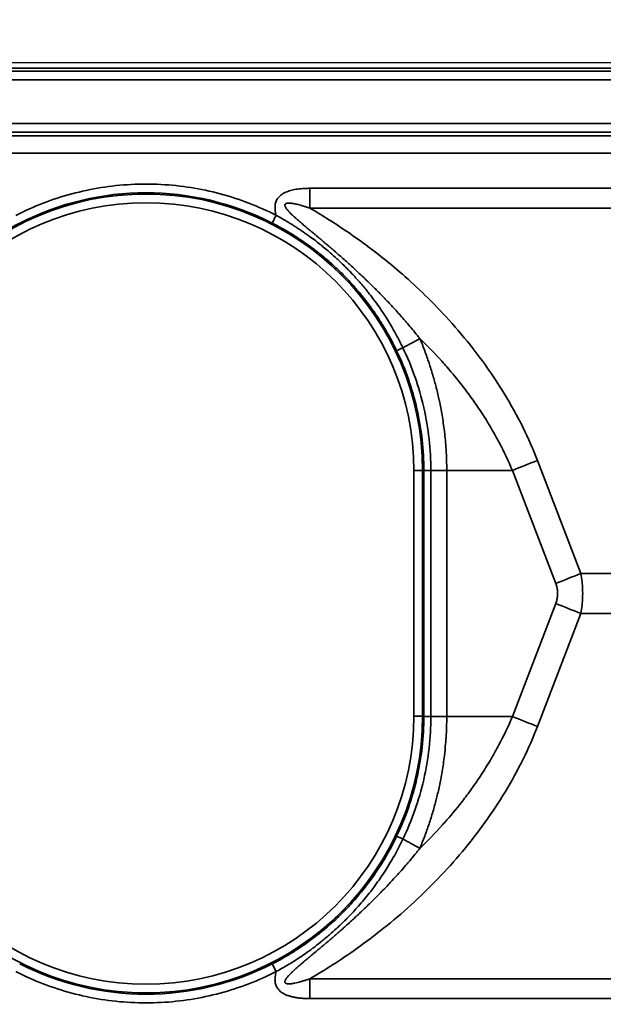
# Model space of a CAD drawing. Header units: millimetres. Extents: x 100 to 2070, y 30 to 1455.
# Tile 46 of 78: x 738 to 771, y 854 to 910. Entities that reach past the tile are written whole.
import ezdxf

# ---------------------------------------------------------------- set-up
doc = ezdxf.new("R2010")
doc.units = ezdxf.units.MM
doc.header["$LTSCALE"] = 5
for name, color, linetype, lineweight in [('_Sichtbarkanten', 7, 'Continuous', 25), ('Bemaßung (ISO)', 7, 'Continuous', 25), ('Sichtbar schmal (ISO)', 7, 'Continuous', 35)]:
    doc.layers.add(name, color=color, linetype=linetype, lineweight=lineweight)
doc.styles.add('Notiztext (ISO)', font='verdana.ttf')
doc.dimstyles.new('wedi USA', dxfattribs={"dimscale": 5, "dimtxt": 2.5, "dimasz": 4, "dimexe": 2, "dimexo": 0.8, "dimgap": 0.3, "dimtad": 1, "dimdec": 1, "dimrnd": 1e-08, "dimtxsty": 'Notiztext (ISO)', "dimcen": 0.09, "dimclrd": 7, "dimclre": 7, "dimclrt": 256, "dimadec": 0, "dimazin": 2, "dimtfac": 0.6, "dimtmove": 0, "dimatfit": 3, "dimfxl": 1, "dimtolj": 1, "dimlwd": -1, "dimlwe": -1, "dimarcsym": 0})

# ---------------------------------------------------------------- blocks, each defined once
blk = doc.blocks.new('*D110')
at = {"layer": 'Bemaßung (ISO)', "color": 7, "transparency": 16777216}
for p, q in [((642.738, 954.387), (642.738, 1016.075)), ((1049.138, 908.528), (1049.138, 1016.075)), ((662.738, 1006.075), (1029.138, 1006.075))]:
    blk.add_line(p, q, dxfattribs=at)
for points in [[(662.738, 1009.408), (662.738, 1002.741), (642.738, 1006.075)], [(1029.138, 1009.408), (1029.138, 1002.741), (1049.138, 1006.075)]]:
    blk.add_solid(points, dxfattribs=at)
at = {"layer": 'Defpoints', "color": 0, "transparency": 16777216}
for p in [(1049.138, 1006.075), (642.738, 950.387), (1049.138, 904.528)]:
    blk.add_point(p, dxfattribs=at)
at = {"layer": 'Bemaßung (ISO)', "transparency": 16777216, "insert": (796.274, 1023.928), "char_height": 12.5, "attachment_point": 1, "style": 'Notiztext (ISO)'}
blk.add_mtext('\\A1;406,4 [16]"', dxfattribs=at)

msp = doc.modelspace()

# ---------------------------------------------------------------- linework, layer by layer
at = {"layer": '_Sichtbarkanten'}
msp.add_line((702.138, 908.037), (1396.138, 908.037), dxfattribs=at)
at = {"layer": 'Sichtbar schmal (ISO)'}
for p, q in [((1396.654, 907.712), (701.623, 907.712)), ((701.789, 907.546), (1396.488, 907.546)), ((1396.488, 907.046), (701.789, 907.046)), ((701.807, 904.528), (1396.47, 904.528)), ((1396.47, 904.028), (701.807, 904.028)), ((701.999, 903.836), (961.638, 903.812)), ((961.638, 902.813), (701.994, 902.836)), ((919.968, 900.81), (754.306, 900.81)), ((919.968, 899.669), (754.306, 899.669)), ((769.87, 878.678), (767.379, 885.172)), ((760.277, 870.482), (760.277, 884.592)), ((760.277, 884.592), (760.777, 884.592)), ((760.853, 884.592), (760.777, 884.592)), ((760.777, 870.482), (760.777, 884.592)), ((760.853, 870.482), (760.853, 884.592)), ((762.167, 884.602), (761.258, 884.602)), ((761.258, 870.472), (761.258, 884.602)), ((765.942, 884.602), (762.167, 884.602)), ((762.167, 884.602), (762.167, 870.472)), ((768.432, 878.108), (765.942, 884.602)), ((904.415, 878.678), (769.87, 878.678)), ((765.942, 870.472), (768.432, 876.966)), ((767.379, 869.902), (769.87, 876.396)), ((904.415, 876.396), (769.87, 876.396)), ((760.277, 870.482), (760.777, 870.482)), ((760.777, 870.482), (760.853, 870.482)), ((762.167, 870.472), (761.258, 870.472)), ((765.942, 870.472), (762.167, 870.472)), ((754.306, 855.405), (919.968, 855.405)), ((754.306, 854.264), (919.968, 854.264))]:
    msp.add_line(p, q, dxfattribs=at)
for centre, radius, start, end in [((744.888, 884.592), 15.889, 0, 180), ((744.888, 884.592), 15.389, 0, 180), ((744.888, 870.482), 15.889, 180, 0), ((744.888, 870.482), 15.389, 180, 0)]:
    msp.add_arc(centre, radius, start, end, dxfattribs=at)
for centre, major_axis, ratio, start_param, end_param in [((744.887, 884.592), (0, 15.963), 0.999985, 5.811711, 6.755131), ((754.358, 900.81), (0, 10), 0.005236, 1.570796, 1.685164), ((752.365, 899.258), (-0.227, -0.445), 0.004667, 0.017487, 1.573172), ((757.836, 890.635), (-8.788, -4.772), 0.002499, 4.388009, 4.503048), ((759.741, 891.699), (-0.451, -0.216), 0.013419, 0.017455, 1.361865), ((767.353, 884.602), (-4.668, -1.79), 0.104799, 4.666655, 4.979151), ((761.353, 884.597), (-0.5, -0.005), 0.011189, 4.904964, 6.2656), ((769.844, 878.108), (-4.668, -1.79), 0.104799, 4.666655, 4.979151), ((769.844, 876.966), (-4.668, 1.79), 0.104798, 1.304034, 1.616531), ((767.353, 870.472), (-4.668, 1.79), 0.104799, 1.304034, 1.616531), ((759.741, 863.375), (-0.451, 0.216), 0.013418, 4.92132, 6.26573), ((757.836, 864.439), (-8.788, 4.773), 0.002499, 1.780138, 1.895177), ((744.887, 870.483), (0.001, -15.963), 0.999985, 5.811235, 6.754655), ((752.365, 855.816), (-0.227, 0.445), 0.004668, 4.710014, 6.265645), ((754.358, 854.264), (0, -10), 0.005236, 4.598023, 4.71239)]:
    msp.add_ellipse(centre, major_axis=major_axis, ratio=ratio, start_param=start_param, end_param=end_param, dxfattribs=at)
for points in [[(752.367, 899.258), (751.853, 899.521), (750.804, 899.988), (749.16, 900.523), (747.469, 900.882), (745.751, 901.062), (744.022, 901.062), (742.303, 900.881), (740.613, 900.521), (738.969, 899.985), (737.92, 899.518), (737.406, 899.255)], [(754.306, 900.81), (754.23, 900.81), (754.082, 900.807), (753.878, 900.796), (753.685, 900.778), (753.506, 900.753), (753.34, 900.721), (753.186, 900.682), (753.043, 900.637), (752.912, 900.584), (752.793, 900.524), (752.686, 900.458), (752.594, 900.385), (752.516, 900.308), (752.449, 900.224), (752.394, 900.132), (752.347, 900.025), (752.314, 899.898), (752.298, 899.755), (752.301, 899.599), (752.324, 899.433), (752.351, 899.318), (752.367, 899.258)], [(737.406, 855.819), (737.92, 855.556), (738.969, 855.089), (740.613, 854.553), (742.303, 854.193), (744.022, 854.012), (745.75, 854.012), (747.469, 854.192), (749.16, 854.551), (750.804, 855.086), (751.853, 855.554), (752.367, 855.816)]]:
    msp.add_open_spline(points, degree=3, dxfattribs=at)
for points, knots in [([(754.306, 899.669), (754.241, 899.691), (754.179, 899.712), (754.119, 899.732), (754.059, 899.752), (754.002, 899.77), (753.947, 899.786), (753.891, 899.803), (753.838, 899.819), (753.787, 899.833), (753.736, 899.848), (753.687, 899.861), (753.64, 899.873), (753.637, 899.873), (753.633, 899.874), (753.629, 899.875), (753.586, 899.886), (753.546, 899.896), (753.506, 899.904), (753.502, 899.905), (753.498, 899.906), (753.493, 899.907), (753.456, 899.916), (753.419, 899.923), (753.385, 899.929), (753.38, 899.93), (753.375, 899.931), (753.371, 899.932), (753.337, 899.938), (753.305, 899.943), (753.275, 899.947), (753.27, 899.948), (753.265, 899.948), (753.26, 899.949), (753.231, 899.953), (753.203, 899.956), (753.177, 899.958), (753.172, 899.958), (753.167, 899.958), (753.162, 899.959), (753.137, 899.96), (753.114, 899.961), (753.092, 899.961), (753.087, 899.961), (753.083, 899.961), (753.078, 899.961), (753.057, 899.96), (753.038, 899.959), (753.021, 899.957), (753.016, 899.957), (753.012, 899.956), (753.008, 899.956), (752.992, 899.953), (752.977, 899.95), (752.964, 899.946), (752.96, 899.945), (752.956, 899.944), (752.953, 899.943), (752.94, 899.939), (752.929, 899.934), (752.92, 899.929), (752.917, 899.927), (752.914, 899.925), (752.911, 899.924), (752.903, 899.918), (752.895, 899.911), (752.889, 899.904), (752.881, 899.895), (752.875, 899.884), (752.871, 899.871), (752.87, 899.867), (752.869, 899.864), (752.868, 899.86), (752.867, 899.85), (752.866, 899.839), (752.868, 899.826), (752.868, 899.821), (752.869, 899.815), (752.87, 899.81), (752.873, 899.797), (752.877, 899.783), (752.883, 899.768), (752.886, 899.76), (752.889, 899.753), (752.893, 899.746), (752.9, 899.73), (752.91, 899.713), (752.921, 899.695), (752.926, 899.686), (752.932, 899.677), (752.939, 899.668), (752.951, 899.649), (752.964, 899.631), (752.98, 899.611), (752.988, 899.6), (752.997, 899.589), (753.006, 899.577), (753.023, 899.557), (753.04, 899.537), (753.059, 899.515), (753.071, 899.503), (753.083, 899.489), (753.095, 899.476), (753.115, 899.455), (753.136, 899.433), (753.158, 899.41), (753.172, 899.395), (753.187, 899.38), (753.203, 899.365), (753.225, 899.343), (753.249, 899.32), (753.273, 899.296), (753.291, 899.279), (753.309, 899.262), (753.327, 899.245), (753.352, 899.222), (753.378, 899.198), (753.404, 899.174), (753.425, 899.155), (753.446, 899.135), (753.468, 899.116), (753.495, 899.092), (753.522, 899.067), (753.551, 899.041), (753.575, 899.02), (753.6, 898.998), (753.625, 898.976), (753.654, 898.951), (753.684, 898.925), (753.715, 898.898), (753.743, 898.874), (753.772, 898.849), (753.801, 898.824), (753.832, 898.797), (753.864, 898.77), (753.897, 898.742), (753.929, 898.715), (753.962, 898.686), (753.997, 898.658), (754.03, 898.629), (754.064, 898.601), (754.099, 898.572), (754.136, 898.54), (754.174, 898.508), (754.213, 898.475), (754.249, 898.446), (754.285, 898.416), (754.321, 898.385), (754.364, 898.349), (754.408, 898.312), (754.453, 898.275), (754.49, 898.244), (754.528, 898.212), (754.567, 898.18), (754.615, 898.139), (754.665, 898.097), (754.717, 898.054), (754.756, 898.022), (754.796, 897.988), (754.836, 897.954), (754.892, 897.908), (754.949, 897.86), (755.007, 897.81), (755.048, 897.776), (755.09, 897.741), (755.133, 897.705), (755.196, 897.651), (755.26, 897.597), (755.327, 897.54), (755.37, 897.504), (755.413, 897.466), (755.458, 897.429), (755.529, 897.368), (755.602, 897.305), (755.678, 897.24), (755.722, 897.202), (755.767, 897.163), (755.813, 897.123), (755.893, 897.053), (755.975, 896.982), (756.059, 896.907), (756.105, 896.867), (756.151, 896.827), (756.198, 896.785), (756.287, 896.706), (756.379, 896.625), (756.472, 896.541), (756.519, 896.499), (756.566, 896.457), (756.613, 896.414), (756.712, 896.324), (756.814, 896.231), (756.918, 896.134), (756.965, 896.091), (757.013, 896.047), (757.061, 896.002), (757.171, 895.899), (757.284, 895.793), (757.401, 895.682), (757.448, 895.636), (757.496, 895.59), (757.545, 895.543), (757.668, 895.425), (757.794, 895.302), (757.924, 895.173), (757.972, 895.125), (758.021, 895.077), (758.07, 895.028), (758.207, 894.891), (758.348, 894.748), (758.493, 894.598), (758.541, 894.548), (758.59, 894.497), (758.639, 894.446), (758.791, 894.287), (758.948, 894.12), (759.109, 893.945), (759.157, 893.893), (759.205, 893.84), (759.254, 893.786), (759.422, 893.601), (759.595, 893.407), (759.773, 893.201), (759.82, 893.147), (759.868, 893.092), (759.916, 893.036), (760.101, 892.819), (760.292, 892.59), (760.488, 892.348), (760.533, 892.292), (760.579, 892.235), (760.625, 892.177)], [0, 0, 0, 0, 0.0243902, 0.0243902, 0.0243902, 0.0487805, 0.0487805, 0.0487805, 0.0731707, 0.0731707, 0.0731707, 0.097561, 0.097561, 0.097561, 0.0995417, 0.0995417, 0.0995417, 0.1219512, 0.1219512, 0.1219512, 0.1244276, 0.1244276, 0.1244276, 0.1463415, 0.1463415, 0.1463415, 0.1493127, 0.1493127, 0.1493127, 0.1707317, 0.1707317, 0.1707317, 0.1741957, 0.1741957, 0.1741957, 0.195122, 0.195122, 0.195122, 0.1990794, 0.1990794, 0.1990794, 0.2195122, 0.2195122, 0.2195122, 0.2239656, 0.2239656, 0.2239656, 0.2439024, 0.2439024, 0.2439024, 0.2488651, 0.2488651, 0.2488651, 0.2682927, 0.2682927, 0.2682927, 0.2737502, 0.2737502, 0.2737502, 0.2926829, 0.2926829, 0.2926829, 0.2986571, 0.2986571, 0.2986571, 0.3170732, 0.3170732, 0.3170732, 0.3414634, 0.3414634, 0.3414634, 0.3483797, 0.3483797, 0.3483797, 0.3658537, 0.3658537, 0.3658537, 0.3732795, 0.3732795, 0.3732795, 0.3902439, 0.3902439, 0.3902439, 0.398156, 0.398156, 0.398156, 0.4146341, 0.4146341, 0.4146341, 0.4230491, 0.4230491, 0.4230491, 0.4390244, 0.4390244, 0.4390244, 0.4479268, 0.4479268, 0.4479268, 0.4634146, 0.4634146, 0.4634146, 0.472815, 0.472815, 0.472815, 0.4878049, 0.4878049, 0.4878049, 0.4977082, 0.4977082, 0.4977082, 0.5121951, 0.5121951, 0.5121951, 0.5225933, 0.5225933, 0.5225933, 0.5365854, 0.5365854, 0.5365854, 0.5474742, 0.5474742, 0.5474742, 0.5609756, 0.5609756, 0.5609756, 0.5723578, 0.5723578, 0.5723578, 0.5853659, 0.5853659, 0.5853659, 0.5972423, 0.5972423, 0.5972423, 0.6097561, 0.6097561, 0.6097561, 0.6221274, 0.6221274, 0.6221274, 0.6341463, 0.6341463, 0.6341463, 0.6470135, 0.6470135, 0.6470135, 0.6585366, 0.6585366, 0.6585366, 0.6718983, 0.6718983, 0.6718983, 0.6829268, 0.6829268, 0.6829268, 0.696782, 0.696782, 0.696782, 0.7073171, 0.7073171, 0.7073171, 0.7216657, 0.7216657, 0.7216657, 0.7317073, 0.7317073, 0.7317073, 0.7465494, 0.7465494, 0.7465494, 0.7560976, 0.7560976, 0.7560976, 0.7714371, 0.7714371, 0.7714371, 0.7804878, 0.7804878, 0.7804878, 0.7963258, 0.7963258, 0.7963258, 0.804878, 0.804878, 0.804878, 0.8212086, 0.8212086, 0.8212086, 0.8292683, 0.8292683, 0.8292683, 0.8460898, 0.8460898, 0.8460898, 0.8536585, 0.8536585, 0.8536585, 0.8709738, 0.8709738, 0.8709738, 0.8780488, 0.8780488, 0.8780488, 0.8958593, 0.8958593, 0.8958593, 0.902439, 0.902439, 0.902439, 0.9207451, 0.9207451, 0.9207451, 0.9268293, 0.9268293, 0.9268293, 0.9456293, 0.9456293, 0.9456293, 0.9512195, 0.9512195, 0.9512195, 0.9705205, 0.9705205, 0.9705205, 0.9756098, 0.9756098, 0.9756098, 0.9953818, 0.9953818, 0.9953818, 0.9999995, 0.9999995, 0.9999995, 0.9999995]), ([(767.379, 885.172), (767.136, 885.807), (766.577, 887.083), (765.502, 889.033), (764.22, 890.938), (762.832, 892.677), (761.438, 894.186), (760.094, 895.47), (758.822, 896.561), (757.625, 897.492), (756.493, 898.298), (755.403, 899.013), (754.67, 899.457), (754.306, 899.669)], [0, 0, 0, 0, 0.0909091, 0.1818182, 0.2727273, 0.3636364, 0.4545455, 0.5454545, 0.6363636, 0.7272727, 0.8181818, 0.9090909, 0.9999999, 0.9999999, 0.9999999, 0.9999999]), ([(737.63, 898.81), (737.544, 898.766), (737.453, 898.718), (737.356, 898.667), (737.263, 898.617), (737.166, 898.564), (737.063, 898.506), (737.059, 898.504), (737.055, 898.502), (737.051, 898.499), (736.948, 898.442), (736.841, 898.38), (736.729, 898.313), (736.725, 898.31), (736.72, 898.308), (736.715, 898.305), (736.603, 898.238), (736.485, 898.166), (736.364, 898.09), (736.359, 898.087), (736.354, 898.084), (736.35, 898.081), (736.227, 898.003), (736.101, 897.921), (735.969, 897.833), (735.964, 897.829), (735.96, 897.826), (735.955, 897.823), (735.823, 897.734), (735.686, 897.639), (735.545, 897.538), (735.54, 897.534), (735.535, 897.53), (735.53, 897.527), (735.389, 897.424), (735.242, 897.315), (735.091, 897.198), (735.086, 897.194), (735.081, 897.19), (735.076, 897.186), (734.924, 897.068), (734.767, 896.942), (734.606, 896.806), (734.601, 896.802), (734.596, 896.798), (734.591, 896.794), (734.429, 896.657), (734.261, 896.51), (734.088, 896.351), (734.084, 896.347), (734.08, 896.343), (734.075, 896.34), (733.901, 896.18), (733.722, 896.008), (733.538, 895.822), (733.535, 895.819), (733.532, 895.816), (733.528, 895.812), (733.341, 895.623), (733.149, 895.419), (732.952, 895.198), (732.756, 894.977), (732.555, 894.739), (732.35, 894.48), (732.146, 894.221), (731.938, 893.941), (731.729, 893.637), (731.727, 893.635), (731.725, 893.632), (731.723, 893.629), (731.516, 893.327), (731.308, 893.002), (731.1, 892.646), (731.097, 892.641), (731.095, 892.637), (731.093, 892.633), (730.885, 892.277), (730.678, 891.891), (730.479, 891.474)], [0.0000002, 0.0000002, 0.0000002, 0.0000002, 0.0666667, 0.0666667, 0.0666667, 0.1307459, 0.1307459, 0.1307459, 0.1333333, 0.1333333, 0.1333333, 0.1973234, 0.1973234, 0.1973234, 0.2, 0.2, 0.2, 0.2642129, 0.2642129, 0.2642129, 0.2666667, 0.2666667, 0.2666667, 0.3309733, 0.3309733, 0.3309733, 0.3333333, 0.3333333, 0.3333333, 0.3977224, 0.3977224, 0.3977224, 0.4, 0.4, 0.4, 0.4645331, 0.4645331, 0.4645331, 0.4666667, 0.4666667, 0.4666667, 0.531424, 0.531424, 0.531424, 0.5333333, 0.5333333, 0.5333333, 0.5984032, 0.5984032, 0.5984032, 0.6, 0.6, 0.6, 0.6654835, 0.6654835, 0.6654835, 0.6666667, 0.6666667, 0.6666667, 0.7333333, 0.7333333, 0.7333333, 0.8, 0.8, 0.8, 0.8666667, 0.8666667, 0.8666667, 0.8672756, 0.8672756, 0.8672756, 0.9333333, 0.9333333, 0.9333333, 0.9340891, 0.9340891, 0.9340891, 1, 1, 1, 1]), ([(759.29, 891.483), (759.104, 891.873), (758.91, 892.237), (758.716, 892.573), (758.699, 892.603), (758.682, 892.633), (758.665, 892.662), (758.487, 892.964), (758.31, 893.245), (758.134, 893.507), (758.099, 893.558), (758.065, 893.608), (758.031, 893.658), (757.871, 893.889), (757.713, 894.106), (757.556, 894.31), (757.506, 894.375), (757.456, 894.439), (757.406, 894.502), (757.266, 894.678), (757.128, 894.845), (756.992, 895.004), (756.928, 895.078), (756.865, 895.15), (756.802, 895.22), (756.683, 895.354), (756.565, 895.481), (756.449, 895.603), (756.373, 895.682), (756.298, 895.759), (756.225, 895.833), (756.125, 895.934), (756.026, 896.031), (755.929, 896.123), (755.844, 896.205), (755.76, 896.283), (755.677, 896.359), (755.596, 896.434), (755.516, 896.505), (755.437, 896.575), (755.344, 896.657), (755.252, 896.736), (755.162, 896.811), (755.1, 896.863), (755.039, 896.913), (754.979, 896.962), (754.877, 897.046), (754.776, 897.125), (754.678, 897.202), (754.64, 897.231), (754.602, 897.261), (754.564, 897.289), (754.448, 897.377), (754.336, 897.461), (754.226, 897.54), (754.214, 897.548), (754.202, 897.556), (754.191, 897.565), (754.076, 897.647), (753.964, 897.725), (753.855, 897.798), (753.838, 897.81), (753.821, 897.822), (753.804, 897.833), (753.719, 897.891), (753.635, 897.945), (753.554, 897.998), (753.506, 898.029), (753.459, 898.059), (753.412, 898.089), (753.369, 898.116), (753.326, 898.143), (753.284, 898.168), (753.203, 898.218), (753.125, 898.265), (753.049, 898.311), (752.971, 898.357), (752.895, 898.401), (752.822, 898.443), (752.786, 898.464), (752.751, 898.484), (752.716, 898.503), (752.685, 898.521), (752.655, 898.538), (752.625, 898.554), (752.564, 898.588), (752.505, 898.62), (752.447, 898.651), (752.435, 898.657), (752.424, 898.664), (752.412, 898.67), (752.369, 898.693), (752.327, 898.715), (752.286, 898.737), (752.235, 898.763), (752.186, 898.789), (752.138, 898.813)], [0, 0, 0, 0, 0.061239, 0.061239, 0.061239, 0.066667, 0.066667, 0.066667, 0.122485, 0.122485, 0.122485, 0.133333, 0.133333, 0.133333, 0.183902, 0.183902, 0.183902, 0.2, 0.2, 0.2, 0.245431, 0.245431, 0.245431, 0.266667, 0.266667, 0.266667, 0.307071, 0.307071, 0.307071, 0.333333, 0.333333, 0.333333, 0.368844, 0.368844, 0.368844, 0.4, 0.4, 0.4, 0.430563, 0.430563, 0.430563, 0.466667, 0.466667, 0.466667, 0.49129, 0.49129, 0.49129, 0.533333, 0.533333, 0.533333, 0.549725, 0.549725, 0.549725, 0.6, 0.6, 0.6, 0.605356, 0.605356, 0.605356, 0.658238, 0.658238, 0.658238, 0.666667, 0.666667, 0.666667, 0.708505, 0.708505, 0.708505, 0.733333, 0.733333, 0.733333, 0.756251, 0.756251, 0.756251, 0.8, 0.8, 0.8, 0.844806, 0.844806, 0.844806, 0.866667, 0.866667, 0.866667, 0.885965, 0.885965, 0.885965, 0.925305, 0.925305, 0.925305, 0.933333, 0.933333, 0.933333, 0.963147, 0.963147, 0.963147, 1, 1, 1, 1]), ([(759.65, 891.649), (759.62, 891.712), (759.589, 891.775), (759.558, 891.837), (759.393, 892.17), (759.223, 892.484), (759.053, 892.778), (759.037, 892.805), (759.021, 892.833), (759.006, 892.86), (758.853, 893.121), (758.7, 893.366), (758.548, 893.597), (758.483, 893.695), (758.419, 893.791), (758.354, 893.884), (758.253, 894.032), (758.151, 894.175), (758.051, 894.312), (757.938, 894.466), (757.825, 894.613), (757.714, 894.755), (757.666, 894.816), (757.618, 894.877), (757.57, 894.936), (757.414, 895.129), (757.26, 895.31), (757.109, 895.482), (757.105, 895.487), (757.1, 895.492), (757.096, 895.497), (756.952, 895.661), (756.81, 895.815), (756.67, 895.962), (756.615, 896.02), (756.56, 896.076), (756.506, 896.132), (756.421, 896.22), (756.336, 896.304), (756.253, 896.386), (756.15, 896.487), (756.048, 896.585), (755.948, 896.678), (755.917, 896.707), (755.886, 896.735), (755.856, 896.763), (755.728, 896.881), (755.602, 896.993), (755.479, 897.1), (755.46, 897.116), (755.441, 897.133), (755.422, 897.149), (755.321, 897.236), (755.222, 897.319), (755.125, 897.398), (755.059, 897.453), (754.994, 897.505), (754.93, 897.557), (754.885, 897.593), (754.84, 897.629), (754.795, 897.663), (754.69, 897.746), (754.587, 897.824), (754.487, 897.899), (754.481, 897.903), (754.476, 897.907), (754.47, 897.911), (754.378, 897.98), (754.288, 898.046), (754.2, 898.109), (754.147, 898.147), (754.094, 898.184), (754.042, 898.22), (754.005, 898.246), (753.968, 898.272), (753.932, 898.297), (753.846, 898.356), (753.762, 898.413), (753.68, 898.467), (753.669, 898.475), (753.657, 898.482), (753.645, 898.49), (753.577, 898.535), (753.509, 898.579), (753.443, 898.621), (753.388, 898.657), (753.333, 898.692), (753.279, 898.725), (753.259, 898.738), (753.239, 898.751), (753.219, 898.763), (753.145, 898.809), (753.073, 898.853), (753.003, 898.895), (752.983, 898.907), (752.964, 898.919), (752.944, 898.93), (752.892, 898.962), (752.84, 898.992), (752.79, 899.021), (752.739, 899.051), (752.689, 899.079), (752.64, 899.107), (752.618, 899.12), (752.595, 899.133), (752.573, 899.145), (752.501, 899.185), (752.433, 899.223), (752.367, 899.258)], [0, 0, 0, 0, 0.00972, 0.00972, 0.00972, 0.061793, 0.061793, 0.061793, 0.066667, 0.066667, 0.066667, 0.113488, 0.113488, 0.113488, 0.133333, 0.133333, 0.133333, 0.164758, 0.164758, 0.164758, 0.2, 0.2, 0.2, 0.215343, 0.215343, 0.215343, 0.26522, 0.26522, 0.26522, 0.266667, 0.266667, 0.266667, 0.314413, 0.314413, 0.314413, 0.333333, 0.333333, 0.333333, 0.36307, 0.36307, 0.36307, 0.4, 0.4, 0.4, 0.411352, 0.411352, 0.411352, 0.459208, 0.459208, 0.459208, 0.466667, 0.466667, 0.466667, 0.506336, 0.506336, 0.506336, 0.533333, 0.533333, 0.533333, 0.552463, 0.552463, 0.552463, 0.597514, 0.597514, 0.597514, 0.6, 0.6, 0.6, 0.641549, 0.641549, 0.641549, 0.666667, 0.666667, 0.666667, 0.684746, 0.684746, 0.684746, 0.727301, 0.727301, 0.727301, 0.733333, 0.733333, 0.733333, 0.76944, 0.76944, 0.76944, 0.8, 0.8, 0.8, 0.811604, 0.811604, 0.811604, 0.854558, 0.854558, 0.854558, 0.866667, 0.866667, 0.866667, 0.899631, 0.899631, 0.899631, 0.933333, 0.933333, 0.933333, 0.949142, 0.949142, 0.949142, 1, 1, 1, 1]), ([(760.625, 892.177), (760.721, 891.947), (760.813, 891.715), (760.9, 891.481), (760.901, 891.478), (760.903, 891.474), (760.904, 891.471), (760.99, 891.241), (761.072, 891.01), (761.149, 890.778), (761.225, 890.551), (761.297, 890.323), (761.365, 890.095), (761.367, 890.086), (761.369, 890.078), (761.372, 890.07), (761.439, 889.842), (761.502, 889.614), (761.562, 889.38), (761.564, 889.371), (761.566, 889.362), (761.569, 889.352), (761.629, 889.115), (761.686, 888.871), (761.741, 888.616), (761.742, 888.61), (761.744, 888.604), (761.745, 888.598), (761.8, 888.336), (761.853, 888.064), (761.901, 887.775), (761.95, 887.487), (761.995, 887.182), (762.033, 886.856), (762.035, 886.846), (762.036, 886.836), (762.037, 886.826), (762.074, 886.509), (762.106, 886.172), (762.129, 885.808), (762.13, 885.796), (762.13, 885.783), (762.131, 885.771), (762.153, 885.406), (762.167, 885.015), (762.167, 884.602)], [0.0000001, 0.0000001, 0.0000001, 0.0000001, 0.1111111, 0.1111111, 0.1111111, 0.1128067, 0.1128067, 0.1128067, 0.2222222, 0.2222222, 0.2222222, 0.3294836, 0.3294836, 0.3294836, 0.3333333, 0.3333333, 0.3333333, 0.4401766, 0.4401766, 0.4401766, 0.4444444, 0.4444444, 0.4444444, 0.5528739, 0.5528739, 0.5528739, 0.5555556, 0.5555556, 0.5555556, 0.6666667, 0.6666667, 0.6666667, 0.7777778, 0.7777778, 0.7777778, 0.7811003, 0.7811003, 0.7811003, 0.8888889, 0.8888889, 0.8888889, 0.8924928, 0.8924928, 0.8924928, 1, 1, 1, 1]), ([(765.942, 884.602), (765.72, 885.131), (765.468, 885.666), (765.183, 886.204), (765.11, 886.343), (765.034, 886.482), (764.957, 886.621), (764.733, 887.022), (764.492, 887.423), (764.235, 887.822), (764.056, 888.098), (763.87, 888.372), (763.678, 888.644), (763.497, 888.9), (763.309, 889.153), (763.118, 889.402), (762.811, 889.799), (762.493, 890.186), (762.171, 890.556), (762.077, 890.663), (761.984, 890.769), (761.89, 890.873), (761.471, 891.336), (761.049, 891.77), (760.625, 892.177)], [0, 0, 0, 0, 0.2, 0.2, 0.2, 0.2514964, 0.2514964, 0.2514964, 0.4, 0.4, 0.4, 0.5028953, 0.5028953, 0.5028953, 0.6, 0.6, 0.6, 0.7551328, 0.7551328, 0.7551328, 0.8, 0.8, 0.8, 0.9999956, 0.9999956, 0.9999956, 0.9999956]), ([(760.853, 884.592), (760.853, 885.185), (760.82, 885.78), (760.754, 886.371), (760.688, 886.961), (760.588, 887.549), (760.456, 888.13), (760.324, 888.711), (760.16, 889.286), (759.964, 889.846), (759.769, 890.406), (759.544, 890.953), (759.29, 891.483)], [0, 0, 0, 0, 0.25, 0.25, 0.25, 0.5, 0.5, 0.5, 0.75, 0.75, 0.75, 1, 1, 1, 1]), ([(761.258, 884.602), (761.257, 885.203), (761.224, 885.805), (761.157, 886.403), (761.156, 886.409), (761.155, 886.415), (761.155, 886.421), (761.087, 887.018), (760.987, 887.611), (760.854, 888.197), (760.852, 888.205), (760.85, 888.213), (760.848, 888.222), (760.714, 888.808), (760.548, 889.388), (760.351, 889.953), (760.348, 889.961), (760.345, 889.968), (760.343, 889.976), (760.142, 890.548), (759.911, 891.106), (759.65, 891.649)], [0, 0, 0, 0, 0.2475199, 0.2475199, 0.2475199, 0.25, 0.25, 0.25, 0.4965148, 0.4965148, 0.4965148, 0.5, 0.5, 0.5, 0.7467363, 0.7467363, 0.7467363, 0.75, 0.75, 0.75, 0.9999995, 0.9999995, 0.9999995, 0.9999995]), ([(769.87, 876.396), (769.899, 876.552), (769.923, 876.706), (769.94, 876.859), (769.958, 877.011), (769.969, 877.162), (769.975, 877.312), (769.98, 877.462), (769.98, 877.612), (769.975, 877.762), (769.969, 877.912), (769.958, 878.062), (769.94, 878.215), (769.923, 878.367), (769.899, 878.522), (769.87, 878.678)], [0.0000009, 0.0000009, 0.0000009, 0.0000009, 0.2, 0.2, 0.2, 0.4, 0.4, 0.4, 0.6, 0.6, 0.6, 0.8, 0.8, 0.8, 1, 1, 1, 1]), ([(768.432, 876.966), (768.46, 877.039), (768.482, 877.111), (768.499, 877.182), (768.5, 877.187), (768.501, 877.193), (768.503, 877.198), (768.517, 877.263), (768.528, 877.328), (768.534, 877.392), (768.535, 877.403), (768.536, 877.414), (768.537, 877.425), (768.541, 877.487), (768.542, 877.55), (768.539, 877.612), (768.538, 877.625), (768.538, 877.637), (768.537, 877.649), (768.532, 877.716), (768.522, 877.783), (768.508, 877.85), (768.506, 877.859), (768.504, 877.867), (768.503, 877.876), (768.485, 877.952), (768.462, 878.03), (768.432, 878.108)], [0.0000017, 0.0000017, 0.0000017, 0.0000017, 0.1862369, 0.1862369, 0.1862369, 0.2, 0.2, 0.2, 0.3709453, 0.3709453, 0.3709453, 0.4, 0.4, 0.4, 0.5670951, 0.5670951, 0.5670951, 0.6, 0.6, 0.6, 0.7776772, 0.7776772, 0.7776772, 0.8, 0.8, 0.8, 1, 1, 1, 1]), ([(759.29, 863.591), (759.544, 864.122), (759.77, 864.668), (759.965, 865.229), (760.16, 865.789), (760.325, 866.363), (760.457, 866.944), (760.589, 867.525), (760.688, 868.113), (760.754, 868.704), (760.82, 869.295), (760.853, 869.889), (760.853, 870.482)], [0, 0, 0, 0, 0.25, 0.25, 0.25, 0.5, 0.5, 0.5, 0.75, 0.75, 0.75, 1, 1, 1, 1]), ([(759.65, 863.425), (759.909, 863.964), (760.139, 864.518), (760.339, 865.087), (760.34, 865.091), (760.342, 865.095), (760.343, 865.099), (760.541, 865.665), (760.709, 866.244), (760.843, 866.831), (760.845, 866.838), (760.847, 866.846), (760.849, 866.853), (760.983, 867.442), (761.085, 868.037), (761.153, 868.636), (761.153, 868.642), (761.154, 868.647), (761.155, 868.653), (761.223, 869.258), (761.257, 869.865), (761.258, 870.472)], [0.0000002, 0.0000002, 0.0000002, 0.0000002, 0.2481812, 0.2481812, 0.2481812, 0.25, 0.25, 0.25, 0.4968863, 0.4968863, 0.4968863, 0.5, 0.5, 0.5, 0.747623, 0.747623, 0.747623, 0.75, 0.75, 0.75, 1, 1, 1, 1]), ([(760.625, 862.897), (761.075, 863.329), (761.511, 863.779), (761.927, 864.243), (762.012, 864.338), (762.097, 864.433), (762.18, 864.529), (762.506, 864.903), (762.821, 865.286), (763.125, 865.682), (763.305, 865.916), (763.482, 866.155), (763.654, 866.397), (763.848, 866.669), (764.036, 866.945), (764.217, 867.225), (764.47, 867.616), (764.711, 868.014), (764.935, 868.414), (765.015, 868.557), (765.093, 868.7), (765.169, 868.842), (765.457, 869.386), (765.714, 869.929), (765.942, 870.472)], [0, 0, 0, 0, 0.2, 0.2, 0.2, 0.240773, 0.240773, 0.240773, 0.4, 0.4, 0.4, 0.494241, 0.494241, 0.494241, 0.6, 0.6, 0.6, 0.747446, 0.747446, 0.747446, 0.8, 0.8, 0.8, 1, 1, 1, 1]), ([(762.167, 870.472), (762.167, 870.045), (762.153, 869.641), (762.129, 869.266), (762.121, 869.138), (762.112, 869.014), (762.101, 868.893), (762.082, 868.657), (762.059, 868.433), (762.033, 868.218), (761.995, 867.9), (761.952, 867.602), (761.905, 867.32), (761.904, 867.312), (761.903, 867.305), (761.901, 867.298), (761.853, 867.009), (761.8, 866.736), (761.745, 866.475), (761.693, 866.235), (761.64, 866.004), (761.583, 865.779), (761.578, 865.759), (761.573, 865.74), (761.568, 865.72), (761.506, 865.477), (761.441, 865.239), (761.372, 865.003), (761.302, 864.766), (761.228, 864.531), (761.149, 864.295), (761.07, 864.06), (760.987, 863.826), (760.9, 863.592), (760.812, 863.359), (760.721, 863.127), (760.625, 862.897)], [0, 0, 0, 0, 0.111111, 0.111111, 0.111111, 0.148906, 0.148906, 0.148906, 0.222222, 0.222222, 0.222222, 0.330465, 0.330465, 0.330465, 0.333333, 0.333333, 0.333333, 0.444444, 0.444444, 0.444444, 0.546721, 0.546721, 0.546721, 0.555556, 0.555556, 0.555556, 0.666667, 0.666667, 0.666667, 0.777778, 0.777778, 0.777778, 0.888889, 0.888889, 0.888889, 1, 1, 1, 1]), ([(761.258, 870.472), (761.213, 870.473), (761.17, 870.474), (761.129, 870.474), (761.089, 870.475), (761.051, 870.476), (761.017, 870.476), (760.999, 870.477), (760.982, 870.477), (760.967, 870.477), (760.953, 870.478), (760.941, 870.478), (760.93, 870.478), (760.906, 870.479), (760.887, 870.479), (760.874, 870.48), (760.861, 870.481), (760.854, 870.481), (760.853, 870.482)], [0, 0, 0, 0, 0.2, 0.2, 0.2, 0.4, 0.4, 0.4, 0.507849, 0.507849, 0.507849, 0.6, 0.6, 0.6, 0.8, 0.8, 0.8, 1, 1, 1, 1]), ([(754.306, 855.405), (754.72, 855.646), (755.59, 856.174), (757.003, 857.123), (758.532, 858.269), (760.123, 859.62), (761.675, 861.125), (763.095, 862.71), (764.376, 864.358), (765.56, 866.142), (766.592, 868.025), (767.138, 869.273), (767.379, 869.902)], [0.0000004, 0.0000004, 0.0000004, 0.0000004, 0.1, 0.2, 0.3, 0.4, 0.5, 0.6, 0.7, 0.8, 0.9, 1, 1, 1, 1]), ([(752.138, 856.261), (752.223, 856.305), (752.314, 856.352), (752.411, 856.403), (752.503, 856.453), (752.601, 856.506), (752.703, 856.563), (752.707, 856.566), (752.71, 856.568), (752.714, 856.57), (752.816, 856.627), (752.924, 856.689), (753.036, 856.755), (753.04, 856.758), (753.044, 856.76), (753.048, 856.763), (753.16, 856.829), (753.278, 856.901), (753.399, 856.978), (753.403, 856.98), (753.407, 856.983), (753.411, 856.985), (753.534, 857.062), (753.661, 857.145), (753.792, 857.233), (753.796, 857.236), (753.801, 857.239), (753.805, 857.241), (753.937, 857.33), (754.074, 857.425), (754.215, 857.527), (754.219, 857.53), (754.224, 857.533), (754.228, 857.536), (754.37, 857.638), (754.517, 857.748), (754.668, 857.865), (754.673, 857.868), (754.677, 857.872), (754.681, 857.875), (754.834, 857.993), (754.991, 858.12), (755.154, 858.256), (755.158, 858.259), (755.162, 858.263), (755.166, 858.266), (755.329, 858.403), (755.498, 858.551), (755.671, 858.709), (755.675, 858.713), (755.678, 858.716), (755.682, 858.719), (755.857, 858.879), (756.037, 859.051), (756.222, 859.238), (756.224, 859.24), (756.227, 859.243), (756.229, 859.245), (756.417, 859.434), (756.609, 859.638), (756.806, 859.859), (757.004, 860.08), (757.205, 860.318), (757.41, 860.577), (757.615, 860.836), (757.824, 861.116), (758.034, 861.421), (758.036, 861.424), (758.039, 861.428), (758.042, 861.432), (758.249, 861.733), (758.458, 862.059), (758.666, 862.415), (758.669, 862.42), (758.672, 862.424), (758.675, 862.429), (758.883, 862.786), (759.09, 863.173), (759.29, 863.591)], [0, 0, 0, 0, 0.0666667, 0.0666667, 0.0666667, 0.1310559, 0.1310559, 0.1310559, 0.1333333, 0.1333333, 0.1333333, 0.197709, 0.197709, 0.197709, 0.2, 0.2, 0.2, 0.2645747, 0.2645747, 0.2645747, 0.2666667, 0.2666667, 0.2666667, 0.3313346, 0.3313346, 0.3313346, 0.3333333, 0.3333333, 0.3333333, 0.398071, 0.398071, 0.398071, 0.4, 0.4, 0.4, 0.4648688, 0.4648688, 0.4648688, 0.4666667, 0.4666667, 0.4666667, 0.5317464, 0.5317464, 0.5317464, 0.5333333, 0.5333333, 0.5333333, 0.5987126, 0.5987126, 0.5987126, 0.6, 0.6, 0.6, 0.66578, 0.66578, 0.66578, 0.6666667, 0.6666667, 0.6666667, 0.7333333, 0.7333333, 0.7333333, 0.8, 0.8, 0.8, 0.8666667, 0.8666667, 0.8666667, 0.8675105, 0.8675105, 0.8675105, 0.9333333, 0.9333333, 0.9333333, 0.9342347, 0.9342347, 0.9342347, 1, 1, 1, 1]), ([(752.367, 855.816), (752.453, 855.862), (752.543, 855.912), (752.639, 855.966), (752.731, 856.019), (752.829, 856.075), (752.931, 856.136), (752.935, 856.138), (752.939, 856.141), (752.942, 856.143), (753.045, 856.204), (753.153, 856.27), (753.266, 856.34), (753.27, 856.343), (753.274, 856.345), (753.278, 856.348), (753.391, 856.419), (753.51, 856.495), (753.633, 856.576), (753.637, 856.579), (753.641, 856.581), (753.645, 856.584), (753.769, 856.666), (753.897, 856.753), (754.031, 856.846), (754.035, 856.849), (754.039, 856.852), (754.043, 856.854), (754.177, 856.948), (754.316, 857.048), (754.46, 857.155), (754.464, 857.158), (754.468, 857.161), (754.472, 857.165), (754.617, 857.272), (754.766, 857.387), (754.92, 857.51), (754.925, 857.513), (754.929, 857.516), (754.933, 857.52), (755.088, 857.644), (755.249, 857.776), (755.414, 857.918), (755.418, 857.922), (755.422, 857.925), (755.426, 857.929), (755.593, 858.072), (755.765, 858.225), (755.942, 858.39), (755.945, 858.394), (755.949, 858.397), (755.952, 858.4), (756.131, 858.567), (756.314, 858.746), (756.503, 858.939), (756.506, 858.941), (756.508, 858.944), (756.511, 858.947), (756.702, 859.143), (756.899, 859.354), (757.101, 859.582), (757.302, 859.811), (757.508, 860.057), (757.718, 860.324), (757.928, 860.592), (758.142, 860.88), (758.357, 861.194), (758.36, 861.198), (758.363, 861.202), (758.366, 861.206), (758.578, 861.516), (758.793, 861.851), (759.007, 862.217), (759.01, 862.222), (759.013, 862.227), (759.016, 862.232), (759.23, 862.599), (759.444, 862.997), (759.65, 863.425)], [0, 0, 0, 0, 0.066667, 0.066667, 0.066667, 0.131057, 0.131057, 0.131057, 0.133333, 0.133333, 0.133333, 0.19771, 0.19771, 0.19771, 0.2, 0.2, 0.2, 0.264575, 0.264575, 0.264575, 0.266667, 0.266667, 0.266667, 0.331335, 0.331335, 0.331335, 0.333333, 0.333333, 0.333333, 0.398072, 0.398072, 0.398072, 0.4, 0.4, 0.4, 0.464869, 0.464869, 0.464869, 0.466667, 0.466667, 0.466667, 0.531747, 0.531747, 0.531747, 0.533333, 0.533333, 0.533333, 0.598713, 0.598713, 0.598713, 0.6, 0.6, 0.6, 0.665781, 0.665781, 0.665781, 0.666667, 0.666667, 0.666667, 0.733333, 0.733333, 0.733333, 0.8, 0.8, 0.8, 0.866667, 0.866667, 0.866667, 0.867511, 0.867511, 0.867511, 0.933333, 0.933333, 0.933333, 0.934235, 0.934235, 0.934235, 1, 1, 1, 1]), ([(760.625, 862.897), (760.559, 862.813), (760.492, 862.73), (760.425, 862.648), (760.313, 862.511), (760.201, 862.376), (760.09, 862.244), (760.022, 862.163), (759.954, 862.083), (759.886, 862.004), (759.778, 861.878), (759.671, 861.754), (759.563, 861.633), (759.493, 861.553), (759.422, 861.474), (759.352, 861.396), (759.247, 861.28), (759.142, 861.165), (759.036, 861.051), (758.963, 860.971), (758.89, 860.893), (758.816, 860.815), (758.713, 860.705), (758.609, 860.596), (758.504, 860.488), (758.428, 860.408), (758.351, 860.33), (758.274, 860.251), (758.172, 860.148), (758.07, 860.045), (757.969, 859.945), (757.89, 859.867), (757.811, 859.789), (757.733, 859.713), (757.637, 859.619), (757.541, 859.527), (757.448, 859.438), (757.371, 859.364), (757.295, 859.291), (757.22, 859.221), (757.133, 859.139), (757.049, 859.06), (756.966, 858.984), (756.894, 858.917), (756.823, 858.852), (756.754, 858.789), (756.678, 858.719), (756.604, 858.652), (756.533, 858.588), (756.466, 858.527), (756.4, 858.469), (756.337, 858.412), (756.27, 858.353), (756.206, 858.296), (756.143, 858.24), (756.081, 858.185), (756.02, 858.132), (755.961, 858.08), (755.903, 858.029), (755.846, 857.98), (755.79, 857.932), (755.732, 857.881), (755.675, 857.832), (755.619, 857.784), (755.568, 857.74), (755.518, 857.697), (755.469, 857.655), (755.415, 857.609), (755.361, 857.563), (755.309, 857.519), (755.264, 857.481), (755.22, 857.443), (755.177, 857.407), (755.125, 857.363), (755.075, 857.321), (755.027, 857.28), (754.987, 857.247), (754.948, 857.214), (754.91, 857.182), (754.862, 857.141), (754.815, 857.102), (754.769, 857.064), (754.734, 857.035), (754.7, 857.006), (754.666, 856.978), (754.621, 856.94), (754.577, 856.903), (754.535, 856.868), (754.504, 856.842), (754.473, 856.816), (754.444, 856.792), (754.401, 856.756), (754.36, 856.722), (754.32, 856.688), (754.293, 856.666), (754.266, 856.643), (754.24, 856.621), (754.201, 856.588), (754.162, 856.556), (754.125, 856.525), (754.101, 856.505), (754.078, 856.485), (754.055, 856.466), (754.018, 856.435), (753.982, 856.404), (753.947, 856.375), (753.926, 856.357), (753.906, 856.34), (753.886, 856.323), (753.851, 856.293), (753.818, 856.265), (753.785, 856.237), (753.767, 856.221), (753.749, 856.206), (753.732, 856.19), (753.699, 856.163), (753.668, 856.136), (753.638, 856.109), (753.622, 856.095), (753.606, 856.081), (753.591, 856.068), (753.561, 856.041), (753.532, 856.015), (753.503, 855.99), (753.489, 855.978), (753.476, 855.965), (753.462, 855.953), (753.434, 855.928), (753.407, 855.903), (753.381, 855.879), (753.369, 855.868), (753.357, 855.857), (753.345, 855.846), (753.319, 855.821), (753.294, 855.798), (753.27, 855.775), (753.26, 855.765), (753.25, 855.755), (753.24, 855.745), (753.216, 855.722), (753.193, 855.7), (753.172, 855.678), (753.163, 855.669), (753.155, 855.661), (753.147, 855.652), (753.125, 855.63), (753.105, 855.609), (753.086, 855.588), (753.079, 855.581), (753.073, 855.573), (753.066, 855.566), (753.048, 855.545), (753.03, 855.525), (753.014, 855.506), (753.009, 855.5), (753.004, 855.493), (752.998, 855.487), (752.983, 855.468), (752.969, 855.449), (752.956, 855.431), (752.952, 855.426), (752.948, 855.42), (752.944, 855.415), (752.932, 855.397), (752.921, 855.381), (752.912, 855.365), (752.909, 855.36), (752.907, 855.355), (752.904, 855.351), (752.896, 855.335), (752.889, 855.32), (752.883, 855.306), (752.882, 855.302), (752.88, 855.299), (752.879, 855.295), (752.873, 855.278), (752.869, 855.262), (752.868, 855.247), (752.866, 855.233), (752.867, 855.219), (752.87, 855.207), (752.873, 855.195), (752.878, 855.184), (752.886, 855.174), (752.894, 855.163), (752.904, 855.154), (752.918, 855.146), (752.932, 855.138), (752.949, 855.131), (752.969, 855.126), (752.99, 855.121), (753.014, 855.117), (753.042, 855.115), (753.066, 855.113), (753.094, 855.113), (753.124, 855.113), (753.127, 855.114), (753.131, 855.114), (753.134, 855.114), (753.165, 855.115), (753.199, 855.118), (753.235, 855.122), (753.239, 855.123), (753.242, 855.123), (753.246, 855.123), (753.283, 855.128), (753.323, 855.134), (753.365, 855.141), (753.369, 855.142), (753.372, 855.143), (753.376, 855.143), (753.422, 855.152), (753.472, 855.162), (753.525, 855.174), (753.577, 855.186), (753.633, 855.199), (753.692, 855.215), (753.75, 855.23), (753.812, 855.247), (753.877, 855.267), (753.941, 855.286), (754.009, 855.307), (754.081, 855.33), (754.153, 855.353), (754.228, 855.378), (754.306, 855.405)], [0, 0, 0, 0, 0.00867, 0.00867, 0.00867, 0.023256, 0.023256, 0.023256, 0.032229, 0.032229, 0.032229, 0.046512, 0.046512, 0.046512, 0.055844, 0.055844, 0.055844, 0.069767, 0.069767, 0.069767, 0.079427, 0.079427, 0.079427, 0.093023, 0.093023, 0.093023, 0.103021, 0.103021, 0.103021, 0.116279, 0.116279, 0.116279, 0.126655, 0.126655, 0.126655, 0.139535, 0.139535, 0.139535, 0.150279, 0.150279, 0.150279, 0.162791, 0.162791, 0.162791, 0.173871, 0.173871, 0.173871, 0.186047, 0.186047, 0.186047, 0.197459, 0.197459, 0.197459, 0.209302, 0.209302, 0.209302, 0.221061, 0.221061, 0.221061, 0.232558, 0.232558, 0.232558, 0.244669, 0.244669, 0.244669, 0.255814, 0.255814, 0.255814, 0.268274, 0.268274, 0.268274, 0.27907, 0.27907, 0.27907, 0.291877, 0.291877, 0.291877, 0.302326, 0.302326, 0.302326, 0.31548, 0.31548, 0.31548, 0.325581, 0.325581, 0.325581, 0.339085, 0.339085, 0.339085, 0.348837, 0.348837, 0.348837, 0.36269, 0.36269, 0.36269, 0.372093, 0.372093, 0.372093, 0.386293, 0.386293, 0.386293, 0.395349, 0.395349, 0.395349, 0.409897, 0.409897, 0.409897, 0.418605, 0.418605, 0.418605, 0.4335, 0.4335, 0.4335, 0.44186, 0.44186, 0.44186, 0.457103, 0.457103, 0.457103, 0.465116, 0.465116, 0.465116, 0.480707, 0.480707, 0.480707, 0.488372, 0.488372, 0.488372, 0.504314, 0.504314, 0.504314, 0.511628, 0.511628, 0.511628, 0.52792, 0.52792, 0.52792, 0.534884, 0.534884, 0.534884, 0.551523, 0.551523, 0.551523, 0.55814, 0.55814, 0.55814, 0.575126, 0.575126, 0.575126, 0.581395, 0.581395, 0.581395, 0.598731, 0.598731, 0.598731, 0.604651, 0.604651, 0.604651, 0.622336, 0.622336, 0.622336, 0.627907, 0.627907, 0.627907, 0.645941, 0.645941, 0.645941, 0.651163, 0.651163, 0.651163, 0.669537, 0.669537, 0.669537, 0.674419, 0.674419, 0.674419, 0.697674, 0.697674, 0.697674, 0.72093, 0.72093, 0.72093, 0.744186, 0.744186, 0.744186, 0.767442, 0.767442, 0.767442, 0.790698, 0.790698, 0.790698, 0.813953, 0.813953, 0.813953, 0.834773, 0.834773, 0.834773, 0.837209, 0.837209, 0.837209, 0.858372, 0.858372, 0.858372, 0.860465, 0.860465, 0.860465, 0.881979, 0.881979, 0.881979, 0.883721, 0.883721, 0.883721, 0.906977, 0.906977, 0.906977, 0.930233, 0.930233, 0.930233, 0.953488, 0.953488, 0.953488, 0.976744, 0.976744, 0.976744, 1, 1, 1, 1]), ([(752.367, 855.816), (752.354, 855.767), (752.331, 855.672), (752.308, 855.535), (752.298, 855.405), (752.301, 855.282), (752.316, 855.168), (752.344, 855.062), (752.384, 854.962), (752.438, 854.866), (752.509, 854.773), (752.602, 854.68), (752.717, 854.594), (752.852, 854.518), (753.004, 854.451), (753.174, 854.395), (753.362, 854.348), (753.568, 854.311), (753.792, 854.284), (754.036, 854.268), (754.214, 854.264), (754.306, 854.264)], [0, 0, 0, 0, 0.0526316, 0.1052632, 0.1578947, 0.2105263, 0.2631579, 0.3157895, 0.3684211, 0.4210526, 0.4736842, 0.5263158, 0.5789474, 0.6315789, 0.6842105, 0.7368421, 0.7894737, 0.8421053, 0.8947368, 0.9473684, 0.9999992, 0.9999992, 0.9999992, 0.9999992])]:
    msp.add_open_spline(points, degree=3, knots=knots, dxfattribs=at)

# ---------------------------------------------------------------- dimensions: what is measured, and where the dimension line sits
at = {"layer": 'Bemaßung (ISO)', "color": 7}
dim = msp.add_linear_dim(base=(1049.138, 1006.075), p1=(642.738, 950.387), p2=(1049.138, 904.528), angle=180, text='<>"', dimstyle='wedi USA', override={"dimgap": 0.3, "dimdec": 1, "dimtol": 0, "dimlim": 0, "dimtp": 0, "dimtm": 0, "dimtdec": 2, "dimtofl": 0, "dimatfit": 1}, dxfattribs=at)
dim.commit()
dim.dimension.update_dxf_attribs({"geometry": '*D110', "text_midpoint": (845.938, 1006.075), "dimtype": 160})

doc.saveas('drawing.dxf')
